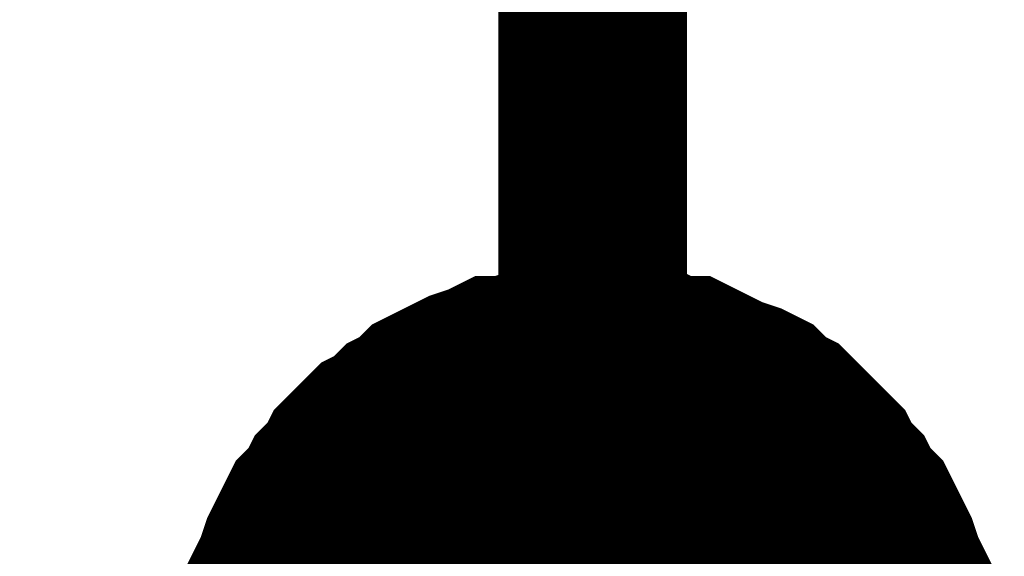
# Model space of a CAD drawing. Header units: inches. Extents: x 0 to 17, y 0 to 11.
# Tile 10 of 114: x 1.665 to 1.7265, y 3.5076 to 3.5411. Entities that reach past the tile are written whole.
import ezdxf

# ---------------------------------------------------------------- set-up
doc = ezdxf.new("R2010")
doc.units = ezdxf.units.IN
doc.header["$MEASUREMENT"] = 0
doc.layers.add('Sheet', color=255, linetype='Continuous')

msp = doc.modelspace()

# ---------------------------------------------------------------- linework, layer by layer
at = {"layer": 'Sheet'}
for points in [[(1.200863, 3.599661, 0.0118, 0.0118, 0), (1.200863, 3.499748, 0.0118, 0.0118, 0), (1.700793, 3.499748, 0.0118, 0.0118, 0), (1.700793, 3.599661, 0.0118, 0.0118, 0)], [(1.680574, 3.500937, 0.0118, 0.0118, 0), (1.680574, 3.50173, 0.0118, 0.0118, 0), (1.68097, 3.50292, 0.0118, 0.0118, 0), (1.68097, 3.503713, 0.0118, 0.0118, 0), (1.681367, 3.504902, 0.0118, 0.0118, 0), (1.681367, 3.505695, 0.0118, 0.0118, 0), (1.681763, 3.506488, 0.0118, 0.0118, 0), (1.68216, 3.507677, 0.0118, 0.0118, 0), (1.682556, 3.50847, 0.0118, 0.0118, 0), (1.682952, 3.509263, 0.0118, 0.0118, 0), (1.683349, 3.510056, 0.0118, 0.0118, 0), (1.684142, 3.510849, 0.0118, 0.0118, 0), (1.684538, 3.511642, 0.0118, 0.0118, 0), (1.685331, 3.512435, 0.0118, 0.0118, 0), (1.685728, 3.513228, 0.0118, 0.0118, 0), (1.686521, 3.514021, 0.0118, 0.0118, 0), (1.687313, 3.514814, 0.0118, 0.0118, 0), (1.688106, 3.51521, 0.0118, 0.0118, 0), (1.688899, 3.516003, 0.0118, 0.0118, 0), (1.689692, 3.5164, 0.0118, 0.0118, 0), (1.690485, 3.517193, 0.0118, 0.0118, 0), (1.691278, 3.517589, 0.0118, 0.0118, 0), (1.692071, 3.517986, 0.0118, 0.0118, 0), (1.692864, 3.518382, 0.0118, 0.0118, 0), (1.694053, 3.518779, 0.0118, 0.0118, 0), (1.694846, 3.519175, 0.0118, 0.0118, 0), (1.695639, 3.519175, 0.0118, 0.0118, 0), (1.696828, 3.519572, 0.0118, 0.0118, 0), (1.697621, 3.519572, 0.0118, 0.0118, 0), (1.698811, 3.519968, 0.0118, 0.0118, 0), (1.699604, 3.519968, 0.0118, 0.0118, 0), (1.700793, 3.519968, 0.0118, 0.0118, 0)], [(1.680574, 3.500937, 0.0118, 0.0118, 0), (1.680574, 3.50173, 0.0118, 0.0118, 0), (1.68097, 3.50292, 0.0118, 0.0118, 0), (1.68097, 3.503713, 0.0118, 0.0118, 0), (1.681367, 3.504902, 0.0118, 0.0118, 0), (1.681367, 3.505695, 0.0118, 0.0118, 0), (1.681763, 3.506488, 0.0118, 0.0118, 0), (1.68216, 3.507677, 0.0118, 0.0118, 0), (1.682556, 3.50847, 0.0118, 0.0118, 0), (1.682952, 3.509263, 0.0118, 0.0118, 0), (1.683349, 3.510056, 0.0118, 0.0118, 0), (1.684142, 3.510849, 0.0118, 0.0118, 0), (1.684538, 3.511642, 0.0118, 0.0118, 0), (1.685331, 3.512435, 0.0118, 0.0118, 0), (1.685728, 3.513228, 0.0118, 0.0118, 0), (1.686521, 3.514021, 0.0118, 0.0118, 0), (1.687313, 3.514814, 0.0118, 0.0118, 0), (1.688106, 3.51521, 0.0118, 0.0118, 0), (1.688899, 3.516003, 0.0118, 0.0118, 0), (1.689692, 3.5164, 0.0118, 0.0118, 0), (1.690485, 3.517193, 0.0118, 0.0118, 0), (1.691278, 3.517589, 0.0118, 0.0118, 0), (1.692071, 3.517986, 0.0118, 0.0118, 0), (1.692864, 3.518382, 0.0118, 0.0118, 0), (1.694053, 3.518779, 0.0118, 0.0118, 0), (1.694846, 3.519175, 0.0118, 0.0118, 0), (1.695639, 3.519175, 0.0118, 0.0118, 0), (1.696828, 3.519572, 0.0118, 0.0118, 0), (1.697621, 3.519572, 0.0118, 0.0118, 0), (1.698811, 3.519968, 0.0118, 0.0118, 0), (1.699604, 3.519968, 0.0118, 0.0118, 0), (1.700793, 3.519968, 0.0118, 0.0118, 0)], [(1.680574, 3.500937, 0.0118, 0.0118, 0), (1.680574, 3.50173, 0.0118, 0.0118, 0), (1.68097, 3.50292, 0.0118, 0.0118, 0), (1.68097, 3.503713, 0.0118, 0.0118, 0), (1.681367, 3.504902, 0.0118, 0.0118, 0), (1.681367, 3.505695, 0.0118, 0.0118, 0), (1.681763, 3.506488, 0.0118, 0.0118, 0), (1.68216, 3.507677, 0.0118, 0.0118, 0), (1.682556, 3.50847, 0.0118, 0.0118, 0), (1.682952, 3.509263, 0.0118, 0.0118, 0), (1.683349, 3.510056, 0.0118, 0.0118, 0), (1.684142, 3.510849, 0.0118, 0.0118, 0), (1.684538, 3.511642, 0.0118, 0.0118, 0), (1.685331, 3.512435, 0.0118, 0.0118, 0), (1.685728, 3.513228, 0.0118, 0.0118, 0), (1.686521, 3.514021, 0.0118, 0.0118, 0), (1.687313, 3.514814, 0.0118, 0.0118, 0), (1.688106, 3.51521, 0.0118, 0.0118, 0), (1.688899, 3.516003, 0.0118, 0.0118, 0), (1.689692, 3.5164, 0.0118, 0.0118, 0), (1.690485, 3.517193, 0.0118, 0.0118, 0), (1.691278, 3.517589, 0.0118, 0.0118, 0), (1.692071, 3.517986, 0.0118, 0.0118, 0), (1.692864, 3.518382, 0.0118, 0.0118, 0), (1.694053, 3.518779, 0.0118, 0.0118, 0), (1.694846, 3.519175, 0.0118, 0.0118, 0), (1.695639, 3.519175, 0.0118, 0.0118, 0), (1.696828, 3.519572, 0.0118, 0.0118, 0), (1.697621, 3.519572, 0.0118, 0.0118, 0), (1.698811, 3.519968, 0.0118, 0.0118, 0), (1.699604, 3.519968, 0.0118, 0.0118, 0), (1.700793, 3.519968, 0.0118, 0.0118, 0)], [(1.680574, 3.500937, 0.0118, 0.0118, 0), (1.680574, 3.50173, 0.0118, 0.0118, 0), (1.68097, 3.50292, 0.0118, 0.0118, 0), (1.68097, 3.503713, 0.0118, 0.0118, 0), (1.681367, 3.504902, 0.0118, 0.0118, 0), (1.681367, 3.505695, 0.0118, 0.0118, 0), (1.681763, 3.506488, 0.0118, 0.0118, 0), (1.68216, 3.507677, 0.0118, 0.0118, 0), (1.682556, 3.50847, 0.0118, 0.0118, 0), (1.682952, 3.509263, 0.0118, 0.0118, 0), (1.683349, 3.510056, 0.0118, 0.0118, 0), (1.684142, 3.510849, 0.0118, 0.0118, 0), (1.684538, 3.511642, 0.0118, 0.0118, 0), (1.685331, 3.512435, 0.0118, 0.0118, 0), (1.685728, 3.513228, 0.0118, 0.0118, 0), (1.686521, 3.514021, 0.0118, 0.0118, 0), (1.687313, 3.514814, 0.0118, 0.0118, 0), (1.688106, 3.51521, 0.0118, 0.0118, 0), (1.688899, 3.516003, 0.0118, 0.0118, 0), (1.689692, 3.5164, 0.0118, 0.0118, 0), (1.690485, 3.517193, 0.0118, 0.0118, 0), (1.691278, 3.517589, 0.0118, 0.0118, 0), (1.692071, 3.517986, 0.0118, 0.0118, 0), (1.692864, 3.518382, 0.0118, 0.0118, 0), (1.694053, 3.518779, 0.0118, 0.0118, 0), (1.694846, 3.519175, 0.0118, 0.0118, 0), (1.695639, 3.519175, 0.0118, 0.0118, 0), (1.696828, 3.519572, 0.0118, 0.0118, 0), (1.697621, 3.519572, 0.0118, 0.0118, 0), (1.698811, 3.519968, 0.0118, 0.0118, 0), (1.699604, 3.519968, 0.0118, 0.0118, 0), (1.700793, 3.519968, 0.0118, 0.0118, 0)], [(1.700793, 3.519968, 0.0118, 0.0118, 0), (1.700793, 3.519968, 0.0118, 0.0118, 0)], [(1.700793, 3.519968, 0.0118, 0.0118, 0), (1.701982, 3.519968, 0.0118, 0.0118, 0), (1.702775, 3.519968, 0.0118, 0.0118, 0), (1.703568, 3.519572, 0.0118, 0.0118, 0), (1.704757, 3.519572, 0.0118, 0.0118, 0), (1.70555, 3.519175, 0.0118, 0.0118, 0), (1.70674, 3.519175, 0.0118, 0.0118, 0), (1.707533, 3.518779, 0.0118, 0.0118, 0), (1.708326, 3.518382, 0.0118, 0.0118, 0), (1.709118, 3.517986, 0.0118, 0.0118, 0), (1.710308, 3.517589, 0.0118, 0.0118, 0), (1.711101, 3.517193, 0.0118, 0.0118, 0), (1.711894, 3.5164, 0.0118, 0.0118, 0), (1.712687, 3.516003, 0.0118, 0.0118, 0), (1.713479, 3.51521, 0.0118, 0.0118, 0), (1.713876, 3.514814, 0.0118, 0.0118, 0), (1.714669, 3.514021, 0.0118, 0.0118, 0), (1.715462, 3.513228, 0.0118, 0.0118, 0), (1.715858, 3.512435, 0.0118, 0.0118, 0), (1.716651, 3.511642, 0.0118, 0.0118, 0), (1.717048, 3.510849, 0.0118, 0.0118, 0), (1.71784, 3.510056, 0.0118, 0.0118, 0), (1.718237, 3.509263, 0.0118, 0.0118, 0), (1.718633, 3.50847, 0.0118, 0.0118, 0), (1.71903, 3.507677, 0.0118, 0.0118, 0), (1.719426, 3.506488, 0.0118, 0.0118, 0), (1.719823, 3.505695, 0.0118, 0.0118, 0), (1.719823, 3.504902, 0.0118, 0.0118, 0), (1.720219, 3.503713, 0.0118, 0.0118, 0), (1.720219, 3.50292, 0.0118, 0.0118, 0), (1.720616, 3.50173, 0.0118, 0.0118, 0), (1.720616, 3.500937, 0.0118, 0.0118, 0)], [(1.700793, 3.519968, 0.0118, 0.0118, 0), (1.700793, 3.519968, 0.0118, 0.0118, 0)], [(1.700793, 3.519968, 0.0118, 0.0118, 0), (1.701982, 3.519968, 0.0118, 0.0118, 0), (1.702775, 3.519968, 0.0118, 0.0118, 0), (1.703568, 3.519572, 0.0118, 0.0118, 0), (1.704757, 3.519572, 0.0118, 0.0118, 0), (1.70555, 3.519175, 0.0118, 0.0118, 0), (1.70674, 3.519175, 0.0118, 0.0118, 0), (1.707533, 3.518779, 0.0118, 0.0118, 0), (1.708326, 3.518382, 0.0118, 0.0118, 0), (1.709118, 3.517986, 0.0118, 0.0118, 0), (1.710308, 3.517589, 0.0118, 0.0118, 0), (1.711101, 3.517193, 0.0118, 0.0118, 0), (1.711894, 3.5164, 0.0118, 0.0118, 0), (1.712687, 3.516003, 0.0118, 0.0118, 0), (1.713479, 3.51521, 0.0118, 0.0118, 0), (1.713876, 3.514814, 0.0118, 0.0118, 0), (1.714669, 3.514021, 0.0118, 0.0118, 0), (1.715462, 3.513228, 0.0118, 0.0118, 0), (1.715858, 3.512435, 0.0118, 0.0118, 0), (1.716651, 3.511642, 0.0118, 0.0118, 0), (1.717048, 3.510849, 0.0118, 0.0118, 0), (1.71784, 3.510056, 0.0118, 0.0118, 0), (1.718237, 3.509263, 0.0118, 0.0118, 0), (1.718633, 3.50847, 0.0118, 0.0118, 0), (1.71903, 3.507677, 0.0118, 0.0118, 0), (1.719426, 3.506488, 0.0118, 0.0118, 0), (1.719823, 3.505695, 0.0118, 0.0118, 0), (1.719823, 3.504902, 0.0118, 0.0118, 0), (1.720219, 3.503713, 0.0118, 0.0118, 0), (1.720219, 3.50292, 0.0118, 0.0118, 0), (1.720616, 3.50173, 0.0118, 0.0118, 0), (1.720616, 3.500937, 0.0118, 0.0118, 0)], [(1.700793, 3.519968, 0.0118, 0.0118, 0), (1.700793, 3.519968, 0.0118, 0.0118, 0)], [(1.700793, 3.519968, 0.0118, 0.0118, 0), (1.701982, 3.519968, 0.0118, 0.0118, 0), (1.702775, 3.519968, 0.0118, 0.0118, 0), (1.703568, 3.519572, 0.0118, 0.0118, 0), (1.704757, 3.519572, 0.0118, 0.0118, 0), (1.70555, 3.519175, 0.0118, 0.0118, 0), (1.70674, 3.519175, 0.0118, 0.0118, 0), (1.707533, 3.518779, 0.0118, 0.0118, 0), (1.708326, 3.518382, 0.0118, 0.0118, 0), (1.709118, 3.517986, 0.0118, 0.0118, 0), (1.710308, 3.517589, 0.0118, 0.0118, 0), (1.711101, 3.517193, 0.0118, 0.0118, 0), (1.711894, 3.5164, 0.0118, 0.0118, 0), (1.712687, 3.516003, 0.0118, 0.0118, 0), (1.713479, 3.51521, 0.0118, 0.0118, 0), (1.713876, 3.514814, 0.0118, 0.0118, 0), (1.714669, 3.514021, 0.0118, 0.0118, 0), (1.715462, 3.513228, 0.0118, 0.0118, 0), (1.715858, 3.512435, 0.0118, 0.0118, 0), (1.716651, 3.511642, 0.0118, 0.0118, 0), (1.717048, 3.510849, 0.0118, 0.0118, 0), (1.71784, 3.510056, 0.0118, 0.0118, 0), (1.718237, 3.509263, 0.0118, 0.0118, 0), (1.718633, 3.50847, 0.0118, 0.0118, 0), (1.71903, 3.507677, 0.0118, 0.0118, 0), (1.719426, 3.506488, 0.0118, 0.0118, 0), (1.719823, 3.505695, 0.0118, 0.0118, 0), (1.719823, 3.504902, 0.0118, 0.0118, 0), (1.720219, 3.503713, 0.0118, 0.0118, 0), (1.720219, 3.50292, 0.0118, 0.0118, 0), (1.720616, 3.50173, 0.0118, 0.0118, 0), (1.720616, 3.500937, 0.0118, 0.0118, 0)], [(1.700793, 3.519968, 0.0118, 0.0118, 0), (1.700793, 3.519968, 0.0118, 0.0118, 0)], [(1.700793, 3.519968, 0.0118, 0.0118, 0), (1.701982, 3.519968, 0.0118, 0.0118, 0), (1.702775, 3.519968, 0.0118, 0.0118, 0), (1.703568, 3.519572, 0.0118, 0.0118, 0), (1.704757, 3.519572, 0.0118, 0.0118, 0), (1.70555, 3.519175, 0.0118, 0.0118, 0), (1.70674, 3.519175, 0.0118, 0.0118, 0), (1.707533, 3.518779, 0.0118, 0.0118, 0), (1.708326, 3.518382, 0.0118, 0.0118, 0), (1.709118, 3.517986, 0.0118, 0.0118, 0), (1.710308, 3.517589, 0.0118, 0.0118, 0), (1.711101, 3.517193, 0.0118, 0.0118, 0), (1.711894, 3.5164, 0.0118, 0.0118, 0), (1.712687, 3.516003, 0.0118, 0.0118, 0), (1.713479, 3.51521, 0.0118, 0.0118, 0), (1.713876, 3.514814, 0.0118, 0.0118, 0), (1.714669, 3.514021, 0.0118, 0.0118, 0), (1.715462, 3.513228, 0.0118, 0.0118, 0), (1.715858, 3.512435, 0.0118, 0.0118, 0), (1.716651, 3.511642, 0.0118, 0.0118, 0), (1.717048, 3.510849, 0.0118, 0.0118, 0), (1.71784, 3.510056, 0.0118, 0.0118, 0), (1.718237, 3.509263, 0.0118, 0.0118, 0), (1.718633, 3.50847, 0.0118, 0.0118, 0), (1.71903, 3.507677, 0.0118, 0.0118, 0), (1.719426, 3.506488, 0.0118, 0.0118, 0), (1.719823, 3.505695, 0.0118, 0.0118, 0), (1.719823, 3.504902, 0.0118, 0.0118, 0), (1.720219, 3.503713, 0.0118, 0.0118, 0), (1.720219, 3.50292, 0.0118, 0.0118, 0), (1.720616, 3.50173, 0.0118, 0.0118, 0), (1.720616, 3.500937, 0.0118, 0.0118, 0)], [(1.681367, 3.504902, 0.0039, 0.0039, 0), (1.681367, 3.505695, 0.0039, 0.0039, 0), (1.681763, 3.506488, 0.0039, 0.0039, 0), (1.68216, 3.507677, 0.0039, 0.0039, 0), (1.682556, 3.50847, 0.0039, 0.0039, 0), (1.682952, 3.509263, 0.0039, 0.0039, 0), (1.683349, 3.510056, 0.0039, 0.0039, 0), (1.684142, 3.510849, 0.0039, 0.0039, 0), (1.684538, 3.511642, 0.0039, 0.0039, 0), (1.685331, 3.512435, 0.0039, 0.0039, 0), (1.685728, 3.513228, 0.0039, 0.0039, 0), (1.686521, 3.514021, 0.0039, 0.0039, 0), (1.687313, 3.514814, 0.0039, 0.0039, 0), (1.688106, 3.51521, 0.0039, 0.0039, 0), (1.688899, 3.516003, 0.0039, 0.0039, 0), (1.689692, 3.5164, 0.0039, 0.0039, 0), (1.690485, 3.517193, 0.0039, 0.0039, 0), (1.691278, 3.517589, 0.0039, 0.0039, 0), (1.692071, 3.517986, 0.0039, 0.0039, 0), (1.692864, 3.518382, 0.0039, 0.0039, 0), (1.694053, 3.518779, 0.0039, 0.0039, 0), (1.694846, 3.519175, 0.0039, 0.0039, 0), (1.695639, 3.519175, 0.0039, 0.0039, 0), (1.696828, 3.519572, 0.0039, 0.0039, 0), (1.697621, 3.519572, 0.0039, 0.0039, 0), (1.698811, 3.519968, 0.0039, 0.0039, 0), (1.699604, 3.519968, 0.0039, 0.0039, 0), (1.700793, 3.519968, 0.0039, 0.0039, 0)], [(1.681367, 3.504902, 0.0039, 0.0039, 0), (1.681367, 3.505695, 0.0039, 0.0039, 0), (1.681763, 3.506488, 0.0039, 0.0039, 0), (1.68216, 3.507677, 0.0039, 0.0039, 0), (1.682556, 3.50847, 0.0039, 0.0039, 0), (1.682952, 3.509263, 0.0039, 0.0039, 0), (1.683349, 3.510056, 0.0039, 0.0039, 0), (1.684142, 3.510849, 0.0039, 0.0039, 0), (1.684538, 3.511642, 0.0039, 0.0039, 0), (1.685331, 3.512435, 0.0039, 0.0039, 0), (1.685728, 3.513228, 0.0039, 0.0039, 0), (1.686521, 3.514021, 0.0039, 0.0039, 0), (1.687313, 3.514814, 0.0039, 0.0039, 0), (1.688106, 3.51521, 0.0039, 0.0039, 0), (1.688899, 3.516003, 0.0039, 0.0039, 0), (1.689692, 3.5164, 0.0039, 0.0039, 0), (1.690485, 3.517193, 0.0039, 0.0039, 0), (1.691278, 3.517589, 0.0039, 0.0039, 0), (1.692071, 3.517986, 0.0039, 0.0039, 0), (1.692864, 3.518382, 0.0039, 0.0039, 0), (1.694053, 3.518779, 0.0039, 0.0039, 0), (1.694846, 3.519175, 0.0039, 0.0039, 0), (1.695639, 3.519175, 0.0039, 0.0039, 0), (1.696828, 3.519572, 0.0039, 0.0039, 0), (1.697621, 3.519572, 0.0039, 0.0039, 0), (1.698811, 3.519968, 0.0039, 0.0039, 0), (1.699604, 3.519968, 0.0039, 0.0039, 0), (1.700793, 3.519968, 0.0039, 0.0039, 0)], [(1.681367, 3.504902, 0.0039, 0.0039, 0), (1.681367, 3.505695, 0.0039, 0.0039, 0), (1.681763, 3.506488, 0.0039, 0.0039, 0), (1.68216, 3.507677, 0.0039, 0.0039, 0), (1.682556, 3.50847, 0.0039, 0.0039, 0), (1.682952, 3.509263, 0.0039, 0.0039, 0), (1.683349, 3.510056, 0.0039, 0.0039, 0), (1.684142, 3.510849, 0.0039, 0.0039, 0), (1.684538, 3.511642, 0.0039, 0.0039, 0), (1.685331, 3.512435, 0.0039, 0.0039, 0), (1.685728, 3.513228, 0.0039, 0.0039, 0), (1.686521, 3.514021, 0.0039, 0.0039, 0), (1.687313, 3.514814, 0.0039, 0.0039, 0), (1.688106, 3.51521, 0.0039, 0.0039, 0), (1.688899, 3.516003, 0.0039, 0.0039, 0), (1.689692, 3.5164, 0.0039, 0.0039, 0), (1.690485, 3.517193, 0.0039, 0.0039, 0), (1.691278, 3.517589, 0.0039, 0.0039, 0), (1.692071, 3.517986, 0.0039, 0.0039, 0), (1.692864, 3.518382, 0.0039, 0.0039, 0), (1.694053, 3.518779, 0.0039, 0.0039, 0), (1.694846, 3.519175, 0.0039, 0.0039, 0), (1.695639, 3.519175, 0.0039, 0.0039, 0), (1.696828, 3.519572, 0.0039, 0.0039, 0), (1.697621, 3.519572, 0.0039, 0.0039, 0), (1.698811, 3.519968, 0.0039, 0.0039, 0), (1.699604, 3.519968, 0.0039, 0.0039, 0), (1.700793, 3.519968, 0.0039, 0.0039, 0)], [(1.681367, 3.504902, 0.0039, 0.0039, 0), (1.681367, 3.505695, 0.0039, 0.0039, 0), (1.681763, 3.506488, 0.0039, 0.0039, 0), (1.68216, 3.507677, 0.0039, 0.0039, 0), (1.682556, 3.50847, 0.0039, 0.0039, 0), (1.682952, 3.509263, 0.0039, 0.0039, 0), (1.683349, 3.510056, 0.0039, 0.0039, 0), (1.684142, 3.510849, 0.0039, 0.0039, 0), (1.684538, 3.511642, 0.0039, 0.0039, 0), (1.685331, 3.512435, 0.0039, 0.0039, 0), (1.685728, 3.513228, 0.0039, 0.0039, 0), (1.686521, 3.514021, 0.0039, 0.0039, 0), (1.687313, 3.514814, 0.0039, 0.0039, 0), (1.688106, 3.51521, 0.0039, 0.0039, 0), (1.688899, 3.516003, 0.0039, 0.0039, 0), (1.689692, 3.5164, 0.0039, 0.0039, 0), (1.690485, 3.517193, 0.0039, 0.0039, 0), (1.691278, 3.517589, 0.0039, 0.0039, 0), (1.692071, 3.517986, 0.0039, 0.0039, 0), (1.692864, 3.518382, 0.0039, 0.0039, 0), (1.694053, 3.518779, 0.0039, 0.0039, 0), (1.694846, 3.519175, 0.0039, 0.0039, 0), (1.695639, 3.519175, 0.0039, 0.0039, 0), (1.696828, 3.519572, 0.0039, 0.0039, 0), (1.697621, 3.519572, 0.0039, 0.0039, 0), (1.698811, 3.519968, 0.0039, 0.0039, 0), (1.699604, 3.519968, 0.0039, 0.0039, 0), (1.700793, 3.519968, 0.0039, 0.0039, 0)], [(1.700793, 3.519968, 0.0039, 0.0039, 0), (1.700793, 3.519968, 0.0039, 0.0039, 0)], [(1.700793, 3.519968, 0.0039, 0.0039, 0), (1.701982, 3.519968, 0.0039, 0.0039, 0), (1.702775, 3.519968, 0.0039, 0.0039, 0), (1.703568, 3.519572, 0.0039, 0.0039, 0), (1.704757, 3.519572, 0.0039, 0.0039, 0), (1.70555, 3.519175, 0.0039, 0.0039, 0), (1.70674, 3.519175, 0.0039, 0.0039, 0), (1.707533, 3.518779, 0.0039, 0.0039, 0), (1.708326, 3.518382, 0.0039, 0.0039, 0), (1.709118, 3.517986, 0.0039, 0.0039, 0), (1.710308, 3.517589, 0.0039, 0.0039, 0), (1.711101, 3.517193, 0.0039, 0.0039, 0), (1.711894, 3.5164, 0.0039, 0.0039, 0), (1.712687, 3.516003, 0.0039, 0.0039, 0), (1.713479, 3.51521, 0.0039, 0.0039, 0), (1.713876, 3.514814, 0.0039, 0.0039, 0), (1.714669, 3.514021, 0.0039, 0.0039, 0), (1.715462, 3.513228, 0.0039, 0.0039, 0), (1.715858, 3.512435, 0.0039, 0.0039, 0), (1.716651, 3.511642, 0.0039, 0.0039, 0), (1.717048, 3.510849, 0.0039, 0.0039, 0), (1.71784, 3.510056, 0.0039, 0.0039, 0), (1.718237, 3.509263, 0.0039, 0.0039, 0), (1.718633, 3.50847, 0.0039, 0.0039, 0), (1.71903, 3.507677, 0.0039, 0.0039, 0), (1.719426, 3.506488, 0.0039, 0.0039, 0), (1.719823, 3.505695, 0.0039, 0.0039, 0), (1.719823, 3.504902, 0.0039, 0.0039, 0)], [(1.700793, 3.519968, 0.0039, 0.0039, 0), (1.700793, 3.519968, 0.0039, 0.0039, 0)], [(1.700793, 3.519968, 0.0039, 0.0039, 0), (1.701982, 3.519968, 0.0039, 0.0039, 0), (1.702775, 3.519968, 0.0039, 0.0039, 0), (1.703568, 3.519572, 0.0039, 0.0039, 0), (1.704757, 3.519572, 0.0039, 0.0039, 0), (1.70555, 3.519175, 0.0039, 0.0039, 0), (1.70674, 3.519175, 0.0039, 0.0039, 0), (1.707533, 3.518779, 0.0039, 0.0039, 0), (1.708326, 3.518382, 0.0039, 0.0039, 0), (1.709118, 3.517986, 0.0039, 0.0039, 0), (1.710308, 3.517589, 0.0039, 0.0039, 0), (1.711101, 3.517193, 0.0039, 0.0039, 0), (1.711894, 3.5164, 0.0039, 0.0039, 0), (1.712687, 3.516003, 0.0039, 0.0039, 0), (1.713479, 3.51521, 0.0039, 0.0039, 0), (1.713876, 3.514814, 0.0039, 0.0039, 0), (1.714669, 3.514021, 0.0039, 0.0039, 0), (1.715462, 3.513228, 0.0039, 0.0039, 0), (1.715858, 3.512435, 0.0039, 0.0039, 0), (1.716651, 3.511642, 0.0039, 0.0039, 0), (1.717048, 3.510849, 0.0039, 0.0039, 0), (1.71784, 3.510056, 0.0039, 0.0039, 0), (1.718237, 3.509263, 0.0039, 0.0039, 0), (1.718633, 3.50847, 0.0039, 0.0039, 0), (1.71903, 3.507677, 0.0039, 0.0039, 0), (1.719426, 3.506488, 0.0039, 0.0039, 0), (1.719823, 3.505695, 0.0039, 0.0039, 0), (1.719823, 3.504902, 0.0039, 0.0039, 0)], [(1.700793, 3.519968, 0.0039, 0.0039, 0), (1.700793, 3.519968, 0.0039, 0.0039, 0)], [(1.700793, 3.519968, 0.0039, 0.0039, 0), (1.701982, 3.519968, 0.0039, 0.0039, 0), (1.702775, 3.519968, 0.0039, 0.0039, 0), (1.703568, 3.519572, 0.0039, 0.0039, 0), (1.704757, 3.519572, 0.0039, 0.0039, 0), (1.70555, 3.519175, 0.0039, 0.0039, 0), (1.70674, 3.519175, 0.0039, 0.0039, 0), (1.707533, 3.518779, 0.0039, 0.0039, 0), (1.708326, 3.518382, 0.0039, 0.0039, 0), (1.709118, 3.517986, 0.0039, 0.0039, 0), (1.710308, 3.517589, 0.0039, 0.0039, 0), (1.711101, 3.517193, 0.0039, 0.0039, 0), (1.711894, 3.5164, 0.0039, 0.0039, 0), (1.712687, 3.516003, 0.0039, 0.0039, 0), (1.713479, 3.51521, 0.0039, 0.0039, 0), (1.713876, 3.514814, 0.0039, 0.0039, 0), (1.714669, 3.514021, 0.0039, 0.0039, 0), (1.715462, 3.513228, 0.0039, 0.0039, 0), (1.715858, 3.512435, 0.0039, 0.0039, 0), (1.716651, 3.511642, 0.0039, 0.0039, 0), (1.717048, 3.510849, 0.0039, 0.0039, 0), (1.71784, 3.510056, 0.0039, 0.0039, 0), (1.718237, 3.509263, 0.0039, 0.0039, 0), (1.718633, 3.50847, 0.0039, 0.0039, 0), (1.71903, 3.507677, 0.0039, 0.0039, 0), (1.719426, 3.506488, 0.0039, 0.0039, 0), (1.719823, 3.505695, 0.0039, 0.0039, 0), (1.719823, 3.504902, 0.0039, 0.0039, 0)], [(1.700793, 3.519968, 0.0039, 0.0039, 0), (1.700793, 3.519968, 0.0039, 0.0039, 0)], [(1.700793, 3.519968, 0.0039, 0.0039, 0), (1.701982, 3.519968, 0.0039, 0.0039, 0), (1.702775, 3.519968, 0.0039, 0.0039, 0), (1.703568, 3.519572, 0.0039, 0.0039, 0), (1.704757, 3.519572, 0.0039, 0.0039, 0), (1.70555, 3.519175, 0.0039, 0.0039, 0), (1.70674, 3.519175, 0.0039, 0.0039, 0), (1.707533, 3.518779, 0.0039, 0.0039, 0), (1.708326, 3.518382, 0.0039, 0.0039, 0), (1.709118, 3.517986, 0.0039, 0.0039, 0), (1.710308, 3.517589, 0.0039, 0.0039, 0), (1.711101, 3.517193, 0.0039, 0.0039, 0), (1.711894, 3.5164, 0.0039, 0.0039, 0), (1.712687, 3.516003, 0.0039, 0.0039, 0), (1.713479, 3.51521, 0.0039, 0.0039, 0), (1.713876, 3.514814, 0.0039, 0.0039, 0), (1.714669, 3.514021, 0.0039, 0.0039, 0), (1.715462, 3.513228, 0.0039, 0.0039, 0), (1.715858, 3.512435, 0.0039, 0.0039, 0), (1.716651, 3.511642, 0.0039, 0.0039, 0), (1.717048, 3.510849, 0.0039, 0.0039, 0), (1.71784, 3.510056, 0.0039, 0.0039, 0), (1.718237, 3.509263, 0.0039, 0.0039, 0), (1.718633, 3.50847, 0.0039, 0.0039, 0), (1.71903, 3.507677, 0.0039, 0.0039, 0), (1.719426, 3.506488, 0.0039, 0.0039, 0), (1.719823, 3.505695, 0.0039, 0.0039, 0), (1.719823, 3.504902, 0.0039, 0.0039, 0)]]:
    msp.add_lwpolyline(points, format="xyseb", dxfattribs=at)
msp.add_lwpolyline([(1.69, 3.5, 0.02, 0.02, 1), (1.71, 3.5, 0.02, 0.02, 1)], format="xyseb", close=True, dxfattribs=at)

doc.saveas('drawing.dxf')
